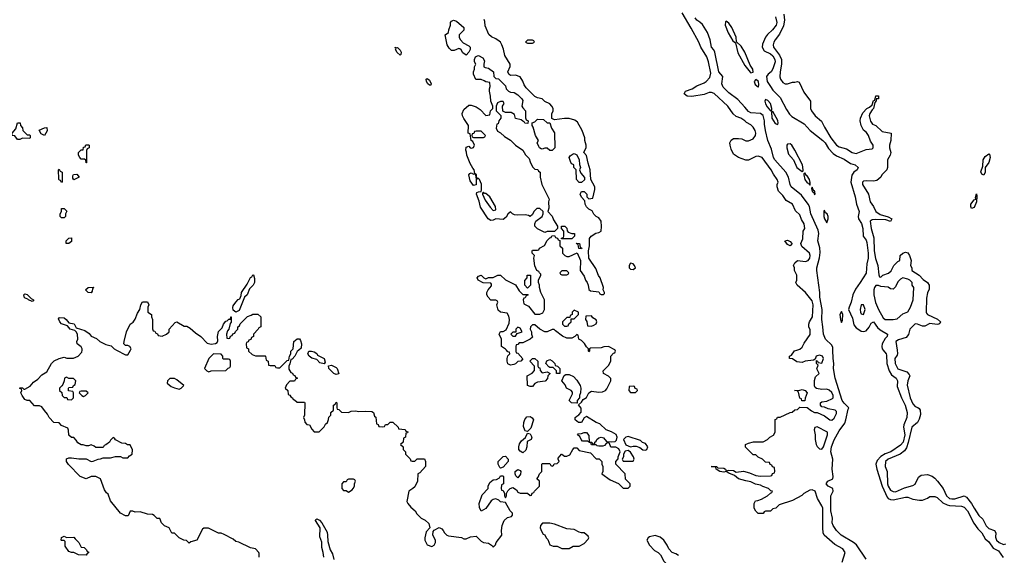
# Model space of a CAD drawing. Header units: inches. Extents: x 2668334 to 2765628, y 828034 to 955234.
# Tile 97 of 218: x 2694628 to 2702657, y 878326 to 882694. Entities that reach past the tile are written whole.
import ezdxf

# ---------------------------------------------------------------- set-up
doc = ezdxf.new("R2010")
doc.units = ezdxf.units.IN
doc.header["$MEASUREMENT"] = 0
for name, color, linetype in [('C6897', 7, 'Continuous'), ('C6898', 7, 'Continuous'), ('C7807', 7, 'Continuous'), ('C7808', 7, 'Continuous')]:
    doc.layers.add(name, color=color, linetype=linetype)

msp = doc.modelspace()

# ---------------------------------------------------------------- linework, layer by layer
at = {"layer": 'C6897', "color": 4}
for points, elevation in [([(2696582, 878310), (2696580.4, 878340.4), (2696578, 878350), (2696550, 878378), (2696510, 878388), (2696414.6, 878434.6), (2696390, 878438), (2696370, 878458), (2696296.4, 878496.4), (2696270, 878508), (2696250, 878508), (2696167.3, 878547.3), (2696130, 878548), (2696119.6, 878540.4), (2696074, 878450), (2696023.6, 878436.4), (2696010, 878426), (2695988, 878448), (2695966, 878450), (2695928.4, 878468.4), (2695890, 878506), (2695870, 878506), (2695846, 878550), (2695810, 878566), (2695786, 878590), (2695770, 878626), (2695750, 878626), (2695726, 878650), (2695710, 878658), (2695670, 878662), (2695610, 878682), (2695570, 878678), (2695550, 878686), (2695530, 878686), (2695512, 878648), (2695490, 878648.7), (2695450, 878668.7), (2695368.7, 878770), (2695350, 878826), (2695336.4, 878836.4), (2695320.4, 878860.4), (2695288, 878950), (2695250, 878968.7), (2695230, 878968.7), (2695210, 878968), (2695170, 878948.7), (2695122, 878970), (2695026, 879066), (2695009, 879090), (2695010, 879114), (2695030, 879122), (2695050, 879122), (2695110, 879112), (2695170, 879112), (2695210, 879092), (2695227.3, 879092.7), (2695268.4, 879111.6), (2695287.3, 879112.7), (2695310, 879122), (2695370, 879122), (2695410, 879132), (2695450, 879132), (2695470, 879122), (2695510, 879122), (2695523.1, 879136.9), (2695546, 879150), (2695547.3, 879187.3), (2695530, 879226), (2695508.4, 879228.4), (2695490, 879238), (2695460.4, 879240.4), (2695408.4, 879268.4), (2695402, 879282), (2695390, 879286), (2695370, 879266), (2695362, 879250), (2695330, 879226), (2695318, 879222), (2695310, 879206), (2695250, 879206), (2695236.4, 879216.4), (2695210, 879226), (2695190, 879218), (2695170, 879218), (2695147.3, 879227.3), (2695130, 879228), (2695103.1, 879243.1), (2695090, 879266), (2695070, 879286), (2695050, 879286), (2695030, 879306), (2695027.3, 879347.3), (2695022, 879362), (2694970, 879386), (2694950, 879406), (2694906, 879410), (2694868, 879450), (2694856.4, 879476.4), (2694830, 879506), (2694810, 879538), (2694790, 879546), (2694750, 879546), (2694710, 879588), (2694690, 879588.7), (2694670, 879598), (2694648, 879630), (2694638, 879650), (2694646, 879670), (2694642, 879682), (2694630, 879686), (2694628.9, 879691.1), (2694650, 879692), (2694662, 879682), (2694670, 879682), (2694714.6, 879705.4), (2694742, 879738), (2694777.2, 879762.8), (2694810, 879798), (2694850, 879822), (2694889.1, 879890.9), (2694909.1, 879910.9), (2694950, 879931), (2694990, 879942), (2695012.7, 879932.7), (2695067.3, 879932.7), (2695106, 879950), (2695136.4, 879983.6), (2695137.4, 880000)], 16), ([(2695417.2, 880000), (2695490, 879962), (2695510, 879962), (2695532.2, 880000)], 16), ([(2696494, 880000), (2696494, 879990), (2696523.6, 879963.6), (2696550, 879954), (2696630, 879954), (2696634, 879950), (2696638, 879918), (2696654, 879910), (2696658, 879878), (2696670, 879874), (2696710, 879874), (2696718, 879858), (2696730, 879854), (2696750, 879854), (2696810, 879914), (2696822, 879918), (2696828, 879950), (2696838, 879970), (2696838, 879990), (2696848, 880000)], 16), ([(2696904.9, 880000), (2696891.6, 879988.4), (2696871, 879949), (2696850, 879926), (2696838, 879922), (2696831.6, 879888.4), (2696822, 879870), (2696823.6, 879843.6), (2696838, 879818), (2696852.7, 879812.7), (2696858, 879798), (2696872.7, 879792.7), (2696878, 879778), (2696894, 879770), (2696878, 879762), (2696870, 879746), (2696830, 879746), (2696803.6, 879716.4), (2696794, 879690), (2696814, 879670), (2696818, 879638), (2696832, 879632), (2696838, 879618), (2696854, 879610), (2696858, 879598), (2696870, 879594), (2696890, 879574), (2696950, 879574), (2696954, 879570), (2696952, 879470), (2696942, 879450), (2696951.6, 879431.6), (2696952.7, 879412.7), (2696970, 879394), (2696991.1, 879391.1), (2697010, 879354), (2697030, 879334), (2697070, 879334), (2697110, 879374), (2697123.1, 879396.9), (2697138, 879410), (2697147.3, 879432.7), (2697148.4, 879451.6), (2697166, 879470), (2697166, 879490), (2697186, 879510), (2697186, 879550), (2697202, 879558), (2697210, 879574), (2697214, 879570), (2697214, 879530), (2697218, 879518), (2697230, 879514), (2697252.7, 879492.7), (2697310, 879492), (2697330, 879502), (2697370, 879504.7), (2697390, 879498), (2697450, 879502), (2697499.6, 879499.6), (2697514, 879490), (2697522, 879462), (2697531.6, 879451.6), (2697538, 879398), (2697552.7, 879392.7), (2697558, 879378), (2697590, 879374), (2697602, 879378), (2697610, 879394), (2697630, 879394), (2697648.9, 879411.1), (2697670, 879411.3), (2697714, 879370), (2697718, 879358), (2697771.6, 879351.6), (2697778, 879338), (2697792.7, 879332.7), (2697790, 879326), (2697778, 879322), (2697774, 879290), (2697758, 879282), (2697754, 879250), (2697734, 879230), (2697754, 879210), (2697754, 879190), (2697774, 879170), (2697774, 879150), (2697812.7, 879112.7), (2697818, 879098), (2697830, 879094), (2697850, 879094), (2697870, 879114), (2697930, 879112), (2697938, 879090), (2697938, 879050), (2697890, 878998), (2697874, 878990), (2697872, 878930), (2697850, 878886), (2697834, 878870), (2697802, 878850), (2697785.4, 878765.4), (2697792, 878750), (2697818, 878718), (2697852, 878690), (2697865.4, 878665.4), (2697902, 878630), (2697933.7, 878613.7), (2697965.4, 878585.4), (2697974, 878550), (2697943.5, 878516.5), (2697931.3, 878470), (2697931.3, 878450), (2697950, 878412), (2697990, 878398), (2698008, 878410), (2698018, 878430), (2698018, 878450), (2697998, 878490), (2698000.4, 878519.6), (2698007.3, 878532.7), (2698050, 878552), (2698070, 878542), (2698082, 878530), (2698091, 878511), (2698111.1, 878491.1), (2698125.4, 878485.4), (2698230, 878472), (2698250, 878462), (2698270, 878462), (2698303.1, 878476.9), (2698350, 878482), (2698390, 878442), (2698410, 878432), (2698450, 878424.7), (2698483.6, 878403.6), (2698490, 878394), (2698508.4, 878411.6), (2698514, 878430), (2698559.3, 878490), (2698557.2, 878530), (2698561.2, 878570), (2698579, 878610), (2698604.7, 878635.3), (2698638, 878642), (2698647.3, 878652.7), (2698648, 878670), (2698628, 878690), (2698590, 878758), (2698550, 878762), (2698535.3, 878775.3), (2698510, 878788), (2698490, 878782), (2698472, 878770), (2698430, 878708.7), (2698390, 878686), (2698376.4, 878716.4), (2698375.3, 878750), (2698400.2, 878819.8), (2698448, 878870), (2698448, 878890), (2698461.2, 878918.8), (2698490, 878942), (2698515.3, 878944.7), (2698542, 878958), (2698550, 878974), (2698570, 878974), (2698574, 878970), (2698574, 878910), (2698558, 878902), (2698554, 878870), (2698558, 878858), (2698570, 878854), (2698582, 878830), (2698582, 878810), (2698590, 878794), (2698598, 878810), (2698598, 878830), (2698608.7, 878851.3), (2698629, 878871), (2698650, 878878), (2698679.1, 878859.1), (2698690, 878842), (2698710, 878832), (2698770, 878834), (2698790, 878814), (2698802, 878818), (2698807.3, 878832.7), (2698822, 878838), (2698826, 878850), (2698866, 878890), (2698866, 878930), (2698846, 878950), (2698856.4, 878963.6), (2698866, 878990), (2698886, 879010), (2698886, 879070), (2698890, 879074), (2698950, 879074), (2698958, 879058), (2698970, 879054), (2698982, 879058), (2698987.3, 879072.7), (2699010, 879074), (2699026, 879090), (2699018, 879110), (2699020.4, 879119.6), (2699046, 879150), (2699050, 879152), (2699070, 879134), (2699090, 879134), (2699115.3, 879144.7), (2699138, 879190), (2699150, 879202), (2699170, 879202), (2699190, 879182), (2699282, 879162), (2699330, 879114), (2699352.7, 879112.7), (2699374, 879090), (2699374, 879070), (2699382, 879050), (2699382, 879010), (2699374, 878990), (2699442, 878942), (2699511.3, 878911.3), (2699550, 878874), (2699590, 878874), (2699606, 878890), (2699606, 878910), (2699568.4, 878948.4), (2699566, 878990), (2699488, 879070), (2699488, 879090), (2699507.3, 879112.7), (2699508, 879130), (2699526, 879170), (2699514.6, 879194.6), (2699490, 879208), (2699447.3, 879207.3), (2699438, 879238), (2699430, 879246), (2699410, 879238), (2699398, 879222), (2699383.6, 879216.4), (2699350, 879215.3), (2699338, 879218), (2699330, 879226), (2699290, 879228), (2699286, 879246), (2699274, 879246), (2699258, 879258), (2699218, 879258), (2699206, 879270), (2699194.6, 879294.6), (2699178, 879310), (2699183.1, 879316.9), (2699210, 879318.8), (2699230, 879327.3), (2699250, 879327.3), (2699270, 879302), (2699272, 879252), (2699294, 879250), (2699298, 879238), (2699310, 879234), (2699318, 879242), (2699318, 879250), (2699330, 879258), (2699334.5, 879270), (2699350, 879283.8), (2699370, 879290.4), (2699390, 879283), (2699414, 879254), (2699450, 879250.6), (2699484.7, 879255.3), (2699495.5, 879264.5), (2699501.2, 879290), (2699491.9, 879311.9), (2699454.5, 879334.5), (2699409.6, 879349.6), (2699358, 879398), (2699328, 879410), (2699250, 879458), (2699231.6, 879448.4), (2699210, 879409), (2699186, 879410), (2699158, 879430), (2699158, 879450), (2699170, 879462), (2699188.7, 879471.3), (2699207.3, 879492.7), (2699207.3, 879527.3), (2699186, 879554), (2699210, 879574), (2699222, 879598), (2699250, 879614), (2699268.9, 879651.1), (2699290, 879664.7), (2699350, 879658), (2699380.4, 879659.6), (2699406, 879670), (2699416.4, 879683.6), (2699448, 879750), (2699447.3, 879767.3), (2699428.4, 879788.4), (2699388.9, 879808.9), (2699386, 879830), (2699430, 879874), (2699448, 879910), (2699448.4, 879951.6), (2699470, 879974), (2699482, 879978), (2699486, 879990), (2699482.7, 880000)], 16), ([(2698674, 880000), (2698674, 879990), (2698678, 879978), (2698690, 879974), (2698732, 879928), (2698714, 879910), (2698690, 879908), (2698670, 879888), (2698656.9, 879883.1), (2698630, 879878), (2698610, 879888), (2698602, 879910), (2698602, 879930), (2698610, 879954), (2698626, 879970), (2698622, 879982), (2698610, 879986), (2698596.5, 880000)], 16), ([(2699274, 880000), (2699274, 879990), (2699270, 879986), (2699266, 879990), (2699266, 880000)], 16), ([(2697109.2, 878310), (2697104, 878350), (2697092.7, 878390), (2697092.7, 878432.7), (2697076.6, 878476.6), (2697077.2, 878550), (2697041.2, 878610), (2697042, 878618), (2697050, 878624.7), (2697072.3, 878612.3), (2697090.8, 878590), (2697134.7, 878514.7), (2697139.5, 878490), (2697139.8, 878439.8), (2697160.7, 878370), (2697178.4, 878338.4), (2697190, 878292)], 12), ([(2700000, 878324.7), (2699978, 878338), (2699949, 878349), (2699920.2, 878380.2), (2699908.7, 878410), (2699882, 878450), (2699850, 878475.3), (2699810, 878488.7), (2699763.6, 878476.4), (2699754, 878470), (2699742, 878450), (2699764.7, 878410), (2699805.4, 878365.4), (2699834, 878350), (2699854, 878330), (2699879.6, 878279.6), (2699932, 878230), (2699951.6, 878191.6), (2699954, 878170), (2700000, 878154.7)], 16)]:
    msp.add_lwpolyline(points, dxfattribs=dict(at, elevation=elevation))
at = {"layer": 'C6897', "color": 4, "elevation": 16}
for points in [[(2696210, 879968), (2696172, 879930), (2696134, 879850), (2696154, 879830), (2696170, 879822), (2696190, 879832), (2696310, 879834), (2696327.3, 879852.7), (2696342, 879858), (2696346, 879870), (2696346, 879910), (2696342, 879922), (2696330, 879926), (2696290, 879926), (2696286, 879930), (2696286, 879950), (2696270, 879966)], [(2697110, 879888), (2697074.6, 879894.6), (2697050, 879922), (2697010, 879935.3), (2696988, 879950), (2696978, 879970), (2696986, 879990), (2697008.9, 879991.1), (2697030, 879986), (2697050.7, 879970.7), (2697058, 879958), (2697110.6, 879930.6), (2697118, 879902)], [(2698890, 879814), (2698930, 879822), (2698954, 879810), (2698934, 879790), (2698931.6, 879768.4), (2698912.7, 879747.3), (2698850, 879738), (2698830, 879728), (2698810, 879702), (2698790, 879702), (2698768.7, 879710), (2698766, 879790), (2698808.4, 879811.6), (2698827.3, 879832.7), (2698826, 879870), (2698788, 879910), (2698810, 879932), (2698830, 879932), (2698854, 879910), (2698854, 879870), (2698858, 879858), (2698870, 879854), (2698872.7, 879832.7)], [(2697210, 879802), (2697188.9, 879808.9), (2697148, 879850), (2697147.3, 879872.7), (2697170, 879878), (2697210, 879858), (2697218, 879850), (2697230, 879806)], [(2699030, 879808), (2699006, 879810), (2699006, 879830), (2698978, 879858), (2698950, 879858), (2698943.1, 879863.1), (2698918, 879890), (2698927.3, 879912.7), (2698950, 879922), (2698970, 879911.3), (2698992, 879890), (2698994, 879874), (2699014, 879870), (2699034, 879850), (2699034, 879810)], [(2695010, 879778), (2694994, 879770), (2694991.6, 879748.4), (2694979.6, 879720.4), (2694972.7, 879707.3), (2694954, 879690), (2694954, 879670), (2694972.7, 879652.7), (2694974, 879630), (2694990, 879614), (2695012.7, 879612.7), (2695018, 879598), (2695050, 879594), (2695066, 879610), (2695066, 879650), (2695062, 879662), (2695027.3, 879667.3), (2695026, 879690), (2695030, 879694), (2695062, 879698), (2695068, 879712), (2695082, 879718), (2695086, 879750), (2695067.3, 879767.3), (2695030, 879768)], [(2695890, 879768), (2695852.7, 879767.3), (2695834, 879750), (2695832, 879730), (2695864.1, 879704.1), (2695890, 879691.3), (2695930, 879682), (2695946, 879690), (2695966, 879710), (2695910, 879758)], [(2699170, 879566), (2699128.9, 879568.9), (2699108.4, 879588.4), (2699136.4, 879643.6), (2699136.4, 879656.4), (2699126, 879670), (2699086, 879690), (2699076.4, 879716.4), (2699048, 879750), (2699067.3, 879792.7), (2699080.4, 879799.6), (2699110, 879802), (2699143.6, 879783.6), (2699170, 879754), (2699198, 879710), (2699204.7, 879690), (2699202, 879650), (2699194, 879630), (2699194, 879610), (2699174, 879590), (2699174, 879566)], [(2699630, 879706), (2699598, 879702), (2699594, 879670), (2699610, 879654), (2699650, 879654), (2699666, 879670), (2699662, 879682), (2699647.3, 879687.3), (2699642, 879702)], [(2695170, 879666), (2695130, 879666), (2695118, 879662), (2695114, 879650), (2695134, 879630), (2695150, 879622), (2695166, 879630), (2695186, 879650)], [(2698770, 879335.3), (2698750, 879342), (2698747, 879347), (2698737, 879377), (2698738, 879410), (2698746.3, 879433.7), (2698763.7, 879456.3), (2698790, 879458), (2698808.4, 879448.4), (2698819.3, 879430), (2698797.3, 879362.7)], [(2698730, 879162), (2698710, 879175.3), (2698699, 879190), (2698697.2, 879210), (2698704.5, 879235.5), (2698721.5, 879258.5), (2698753.6, 879286.4), (2698770, 879322), (2698790, 879316), (2698804.7, 879290), (2698798, 879270), (2698766.8, 879253.2), (2698764, 879210), (2698756.3, 879183.7)], [(2699590, 879294), (2699570, 879289.2), (2699550.8, 879270), (2699570, 879226), (2699610, 879211), (2699630, 879216), (2699655.3, 879215.3), (2699684.5, 879204.5), (2699710, 879186.8), (2699730, 879182.8), (2699742, 879190), (2699749, 879210), (2699730, 879237.2), (2699706.3, 879246.3), (2699690, 879262)], [(2698550, 879038), (2698543.1, 879043.1), (2698528.7, 879070), (2698528.7, 879090), (2698570, 879132), (2698590, 879134), (2698611.6, 879111.6), (2698611.3, 879090), (2698570, 879046)], [(2699590, 879182), (2699565.4, 879174.6), (2699551.3, 879150), (2699551.1, 879128.9), (2699542, 879110), (2699550, 879094), (2699630, 879094), (2699638, 879110), (2699634, 879130), (2699610, 879168)], [(2698690, 878958), (2698674.6, 878974.6), (2698669, 878990), (2698669, 879010), (2698690, 879026), (2698710, 879018), (2698714.8, 879010), (2698710.7, 878989.3)], [(2697350, 878946), (2697310, 878946), (2697298, 878942), (2697290, 878926), (2697270, 878926), (2697254, 878910), (2697254, 878870), (2697270, 878854), (2697290, 878854), (2697310, 878842), (2697340.4, 878859.6), (2697348, 878870), (2697358, 878890), (2697358, 878910), (2697366, 878930), (2697362, 878942)], [(2698950, 878588), (2698892.7, 878587.3), (2698874, 878570), (2698872, 878550), (2698883.6, 878523.6), (2698898, 878498), (2698910, 878494), (2698922, 878470), (2698935.3, 878455.3), (2698951.6, 878411.6), (2698979.6, 878399.6), (2699010, 878402), (2699050, 878382), (2699110, 878382), (2699142, 878402), (2699190, 878402), (2699230, 878422), (2699263.1, 878456.9), (2699268.7, 878470), (2699263.1, 878483.1), (2699230, 878508.7), (2699208.9, 878508.9), (2699190, 878515.3), (2699150, 878538), (2699090, 878541.2), (2698990, 878579)], [(2695010, 878472), (2695070, 878474), (2695079.6, 878459.6), (2695111.1, 878431.1), (2695130, 878394), (2695154, 878390), (2695174, 878370), (2695178, 878358), (2695190, 878354), (2695190, 878346), (2695178, 878342), (2695170, 878328), (2695108.9, 878328.9), (2695070, 878348), (2695050, 878348), (2695030, 878358), (2695000.4, 878400.4), (2694998, 878438), (2694990, 878446), (2694970, 878446), (2694966, 878450), (2694970, 878472), (2694990, 878482)]]:
    msp.add_lwpolyline(points, close=True, dxfattribs=at)
at = {"layer": 'C6898', "color": 4, "elevation": 16}
for points in [[(2698270, 882406), (2698243.1, 882423.1), (2698228.4, 882448.4), (2698216.4, 882456.4), (2698210, 882458), (2698170, 882442), (2698150, 882444), (2698130, 882462), (2698115.3, 882490), (2698098, 882570), (2698126, 882590), (2698128, 882610), (2698142, 882650), (2698142, 882670), (2698150, 882682), (2698166, 882690), (2698190, 882682), (2698251, 882631), (2698251, 882609), (2698212, 882570), (2698212, 882550), (2698222, 882530), (2698245.4, 882505.4), (2698290, 882482), (2698302, 882470), (2698302, 882450), (2698291.6, 882428.4)], [(2698810, 882526), (2698770, 882526), (2698754, 882510), (2698770, 882502), (2698810, 882502), (2698826, 882510), (2698822, 882522)], [(2697703.6, 882463.6), (2697710, 882466), (2697727.1, 882447.1), (2697730, 882446), (2697739.1, 882430), (2697736, 882410), (2697730, 882405.2), (2697705.6, 882425.6), (2697694, 882450), (2697696.4, 882456.4), (2697690, 882471.3)], [(2698772.7, 881847.3), (2698746, 881850), (2698742, 881862), (2698730, 881866), (2698718, 881878), (2698670, 881888), (2698662, 881922), (2698636.4, 881936.4), (2698590, 881938), (2698567.3, 881947.3), (2698566, 881990), (2698578, 882010), (2698570, 882026), (2698550, 882026), (2698524.7, 882015.3), (2698514, 881990), (2698514, 881950), (2698552, 881912), (2698552, 881890), (2698534, 881870), (2698530, 881846), (2698518, 881842), (2698514, 881810), (2698525.4, 881785.4), (2698550, 881772), (2698581, 881741), (2698630, 881712), (2698670, 881671.3), (2698731, 881631), (2698751.6, 881591.6), (2698782, 881562), (2698790, 881534), (2698810, 881494), (2698830, 881474), (2698852, 881472), (2698858, 881458), (2698871.6, 881451.6), (2698872, 881410), (2698884.7, 881350), (2698944.7, 881230), (2698941, 881210), (2698943.6, 881156.4), (2698934, 881130), (2698970, 881092), (2698982, 881062), (2699014, 881010), (2699014, 880990), (2698990, 880966), (2698930, 880966), (2698910, 880958), (2698850, 880988), (2698829, 881009), (2698828, 881030), (2698838, 881050), (2698888, 881090), (2698898, 881110), (2698898, 881130), (2698870, 881155.3), (2698846, 881154), (2698822, 881130), (2698810, 881106), (2698790, 881088), (2698776.4, 881096.4), (2698750, 881102), (2698690, 881099), (2698663.1, 881103.1), (2698646, 881110), (2698630, 881126), (2698610, 881108), (2698596.3, 881083.7), (2698570, 881064), (2698510.6, 881069.4), (2698490, 881058), (2698470, 881056), (2698449.6, 881069.6), (2698386.3, 881166.3), (2698374.8, 881214.8), (2698354, 881270), (2698356.4, 881283.6), (2698368.4, 881291.6), (2698390, 881294), (2698394.6, 881305.4), (2698393.9, 881353.9), (2698378, 881390), (2698370, 881399.3), (2698360.2, 881400.2), (2698354, 881410), (2698352, 881430), (2698340.2, 881440.2), (2698334.7, 881470), (2698322.6, 881482.6), (2698301, 881521), (2698273.5, 881590), (2698273, 881613), (2698266.6, 881630), (2698270, 881654), (2698290, 881662), (2698302, 881650), (2698313.6, 881646.4), (2698328.4, 881651.6), (2698338, 881670), (2698322, 881702), (2698308.4, 881708.4), (2698302, 881762), (2698286, 881770), (2698288, 881830), (2698250, 881888), (2698239, 881910), (2698235.3, 881930), (2698250, 881962), (2698290, 881998), (2698310, 881998), (2698350, 881984.7), (2698382, 881962), (2698430, 881914), (2698462, 881918), (2698468, 881950), (2698486, 881970), (2698486, 881990), (2698468.9, 882028.9), (2698468, 882070), (2698458, 882110), (2698458, 882130), (2698466, 882150), (2698462, 882182), (2698430, 882186), (2698416.4, 882196.4), (2698390, 882206), (2698347.3, 882207.3), (2698328, 882250), (2698328, 882270), (2698338, 882290), (2698338, 882310), (2698348, 882330), (2698338, 882350), (2698338, 882370), (2698346, 882390), (2698360.4, 882399.6), (2698370, 882402), (2698403.6, 882383.6), (2698418, 882358), (2698412, 882330), (2698414, 882310), (2698423.6, 882303.6), (2698450, 882298), (2698492, 882270), (2698494, 882230), (2698510, 882214), (2698532, 882212), (2698590, 882154), (2698594, 882130), (2698614, 882110), (2698630, 882102), (2698659.6, 882099.6), (2698690, 882082), (2698722, 882050), (2698730, 882034), (2698722, 881990), (2698730, 881974), (2698754, 881950), (2698752.7, 881892.7), (2698758, 881878), (2698774, 881870)], [(2697970, 882159), (2697955.3, 882170), (2697945.2, 882190), (2697944, 882210), (2697950, 882214.8), (2697970, 882202), (2697984.7, 882170), (2697979.8, 882160.2)], [(2694690, 881754), (2694710, 881754), (2694714, 881750), (2694714, 881730), (2694710, 881726), (2694650, 881728), (2694630, 881718), (2694610, 881718), (2694590, 881746), (2694566, 881750), (2694566, 881770), (2694596.4, 881803.6), (2694610, 881854), (2694632.7, 881852.7), (2694634, 881830), (2694651.6, 881811.6), (2694654, 881790)], [(2698930, 881854), (2698950, 881854), (2698964.7, 881810), (2698990, 881772), (2698992, 881648), (2698970, 881626), (2698950, 881626), (2698930, 881646), (2698910, 881646), (2698890, 881638), (2698880.4, 881640.4), (2698868, 881648), (2698860.4, 881660.4), (2698848, 881690), (2698858, 881710), (2698835.3, 881750), (2698816.4, 881816.4), (2698806, 881830), (2698807.3, 881852.7), (2698830, 881862), (2698850, 881882), (2698899.6, 881879.6)], [(2694830, 881748.7), (2694803.1, 881763.1), (2694788, 881792), (2694830, 881812), (2694850, 881814), (2694851.6, 881788.4)], [(2698390, 881786), (2698350, 881786), (2698338, 881782), (2698332.7, 881767.3), (2698318, 881762), (2698314, 881750), (2698318, 881738), (2698330, 881734), (2698410, 881734), (2698422, 881738), (2698426, 881750)], [(2695170, 881526), (2695167.3, 881547.3), (2695158, 881558), (2695130, 881558), (2695118, 881570), (2695108.4, 881588.4), (2695108, 881610), (2695128.4, 881631.6), (2695146, 881634), (2695150, 881654), (2695162, 881658), (2695167.3, 881672.7), (2695190, 881674), (2695194, 881670), (2695194, 881650), (2695178, 881642), (2695172.7, 881627.3), (2695174, 881526)], [(2699190, 881366), (2699168, 881390), (2699166, 881470), (2699148, 881490), (2699146, 881510), (2699130, 881518), (2699122, 881530), (2699108, 881570), (2699116.4, 881583.6), (2699140.4, 881599.6), (2699150, 881602), (2699171.3, 881591.3), (2699191.1, 881551.1), (2699192.7, 881512.7), (2699202, 881490), (2699194, 881470), (2699203.6, 881443.6), (2699232.7, 881407.3), (2699232.7, 881387.3), (2699210, 881366)], [(2694970, 881366), (2694962, 881382), (2694950, 881386), (2694947.3, 881392.7), (2694946, 881470), (2694950, 881474), (2694958, 881458), (2694974, 881450), (2694974, 881370)], [(2695070, 881388.7), (2695060.4, 881400.4), (2695060.4, 881419.6), (2695068.4, 881431.6), (2695094, 881434), (2695114, 881410)], [(2698330, 881434.8), (2698339.6, 881439.6), (2698346.4, 881426.4), (2698350, 881394), (2698358, 881398), (2698351, 881389), (2698350, 881348), (2698330, 881342.7), (2698301.3, 881381.3), (2698289.6, 881430), (2698300.1, 881439.9), (2698310, 881444)], [(2698410, 881288), (2698401, 881279), (2698401, 881270), (2698422.9, 881222.9), (2698464.4, 881164.4), (2698490, 881138.8), (2698510, 881144.7), (2698509.3, 881170), (2698461.3, 881250), (2698430, 881275.6), (2698417.2, 881277.2)], [(2694970, 881078), (2694958, 881090), (2694958, 881110), (2694968, 881130), (2694970, 881154), (2694990, 881154), (2695011.6, 881131.6), (2695002, 881110), (2695002, 881090), (2694990, 881078)], [(2699046, 880906), (2699047.3, 880912.7), (2699062, 880918), (2699066, 880930), (2699066, 880970), (2699046, 880990), (2699046, 881010), (2699074, 881010), (2699090, 880994), (2699092.7, 880972.7), (2699102, 880962), (2699131.6, 880951.6), (2699152, 880950), (2699152, 880928), (2699130, 880906)], [(2695008, 880868), (2695008, 880890), (2695030, 880912), (2695050, 880914), (2695050, 880886), (2695030, 880868)], [(2699210, 880826), (2699187.3, 880827.3), (2699182, 880862), (2699170, 880866), (2699167.3, 880872.7), (2699194, 880870), (2699198, 880838), (2699212, 880832)], [(2699090, 880646), (2699050, 880646), (2699034, 880630), (2699038, 880618), (2699050, 880614), (2699090, 880614), (2699102, 880618), (2699106, 880630)], [(2699610, 880708), (2699598, 880690), (2699598, 880670), (2699610, 880661), (2699630, 880656), (2699648.7, 880670), (2699642, 880690), (2699630, 880702)], [(2696390, 880308), (2696370, 880326), (2696366, 880346), (2696370, 880362), (2696390, 880390.8), (2696410, 880411), (2696423.1, 880416.9), (2696434.6, 880445.4), (2696437.2, 880470), (2696482.7, 880537.3), (2696510, 880591.3), (2696522, 880598), (2696530, 880614), (2696534, 880614), (2696543.6, 880583.6), (2696542, 880550), (2696531.1, 880528.9), (2696502, 880498), (2696482, 880450), (2696462, 880430), (2696418, 880322)], [(2698770, 880506), (2698746, 880530), (2698747.3, 880567.3), (2698766, 880590), (2698766, 880610), (2698790, 880612), (2698794, 880610), (2698794, 880530)], [(2695210, 880466), (2695186, 880470), (2695166, 880490), (2695186, 880510), (2695230, 880514), (2695232, 880510), (2695222, 880498), (2695219.6, 880480.4)], [(2694730, 880395.3), (2694699, 880410), (2694696, 880416), (2694666.6, 880426.6), (2694662.7, 880450), (2694665.6, 880454.4), (2694670, 880457.3), (2694690, 880453.4), (2694721.1, 880421.1), (2694741, 880410), (2694739.8, 880400.2)], [(2699150, 880326), (2699134, 880310), (2699134, 880290), (2699118, 880282), (2699114, 880266), (2699090, 880266), (2699054, 880230), (2699054, 880210), (2699070, 880194), (2699090, 880194), (2699102, 880198), (2699107.3, 880212.7), (2699126, 880230), (2699126, 880254), (2699150, 880254), (2699186, 880290), (2699186, 880310)], [(2699290, 880278), (2699244.7, 880275.3), (2699242, 880250), (2699251.6, 880231.6), (2699258, 880198), (2699290, 880194), (2699310, 880202), (2699330, 880214), (2699335.3, 880230), (2699330, 880246), (2699303.1, 880263.1)], [(2698690, 880186), (2698674, 880170), (2698674, 880146), (2698650, 880146), (2698634, 880130), (2698650, 880114), (2698670, 880114), (2698686, 880134), (2698726, 880150), (2698710, 880178)]]:
    msp.add_lwpolyline(points, close=True, dxfattribs=at)
for points in [[(2698596.5, 880000), (2698588.4, 880008.4), (2698558, 880030), (2698558, 880090), (2698538, 880130), (2698548, 880152), (2698570, 880152), (2698595.3, 880164.7), (2698620.4, 880219.6), (2698622, 880250), (2698616.4, 880276.4), (2698602, 880302), (2698550, 880308), (2698530, 880326), (2698518, 880370), (2698526, 880390), (2698522, 880402), (2698510, 880406), (2698470, 880406), (2698448, 880430), (2698438, 880450), (2698438, 880470), (2698448, 880490), (2698476.4, 880523.6), (2698476.4, 880536.4), (2698470, 880546), (2698408.4, 880548.4), (2698366, 880570), (2698358, 880590), (2698370, 880602), (2698390, 880611.3), (2698414, 880590), (2698430, 880582), (2698450, 880592), (2698490, 880591.3), (2698526, 880610), (2698550, 880611.3), (2698590, 880572), (2698671.1, 880531.1), (2698702, 880482), (2698730, 880454), (2698770, 880454), (2698774, 880450), (2698758, 880442), (2698750, 880426), (2698738, 880422), (2698734, 880410), (2698738, 880378), (2698776.9, 880356.9), (2698830, 880294), (2698870, 880292), (2698895.3, 880304.7), (2698908.4, 880331.6), (2698908.4, 880408.4), (2698878, 880470), (2698868, 880510), (2698868, 880530), (2698858, 880550), (2698858, 880570), (2698878, 880610), (2698878, 880618), (2698866, 880630), (2698862, 880642), (2698846, 880650), (2698830, 880686), (2698822, 880750), (2698826, 880770), (2698808, 880790), (2698806, 880810), (2698810, 880814), (2698850, 880814), (2698862, 880818), (2698866, 880830), (2698908.4, 880851.6), (2698930, 880894), (2698950, 880914), (2698962, 880918), (2698967.3, 880932.7), (2698990, 880934), (2698998, 880918), (2699012.7, 880912.7), (2699018, 880898), (2699034, 880894), (2699034, 880850), (2699054, 880830), (2699054, 880790), (2699074, 880770), (2699090, 880762), (2699110, 880762), (2699172.7, 880792.7), (2699202, 880730), (2699198, 880650), (2699230, 880602), (2699241, 880570), (2699256, 880550), (2699264.7, 880530), (2699270, 880494), (2699283.6, 880483.6), (2699350, 880474), (2699358, 880458), (2699370, 880454), (2699390, 880454), (2699398, 880462), (2699398, 880470), (2699386, 880490), (2699388, 880510), (2699362, 880590), (2699349.3, 880609.3), (2699326.3, 880666.3), (2699268, 880750), (2699266, 880810), (2699274, 880850), (2699275.3, 880910), (2699288, 880930), (2699327.2, 880952.8), (2699350, 880958.8), (2699368.7, 880970), (2699372.9, 881007.1), (2699368.7, 881050), (2699350, 881078), (2699328, 881090), (2699310, 881108), (2699295.3, 881135.3), (2699268, 881150), (2699250, 881168), (2699238, 881190), (2699236.4, 881216.4), (2699210, 881246), (2699198, 881270), (2699210, 881294), (2699230, 881292), (2699254, 881270), (2699254, 881250), (2699270, 881234), (2699302, 881238), (2699317.2, 881310), (2699317.2, 881330), (2699286, 881390), (2699281.2, 881470), (2699263.1, 881523.1), (2699250, 881586), (2699228, 881610), (2699248.4, 881651.6), (2699248.7, 881670), (2699235.3, 881710), (2699235.3, 881730), (2699214, 881790), (2699178, 881858), (2699154.9, 881874.9), (2699110, 881889.5), (2699070.7, 881889.3), (2698990, 881878), (2698967.3, 881887.3), (2698967.3, 881927.3), (2698978, 881950), (2698978, 881970), (2698968, 881990), (2698950, 882008), (2698910, 882028), (2698890, 882048), (2698850, 882058), (2698830, 882068), (2698757.2, 882137.2), (2698742, 882162), (2698732.1, 882192.1), (2698710, 882228), (2698670, 882242), (2698630, 882238), (2698618, 882250), (2698608, 882270), (2698627.3, 882312.7), (2698628, 882330), (2698583.2, 882403.2), (2698573.2, 882453.2), (2698559, 882490), (2698548.7, 882510), (2698538.6, 882518.6), (2698510, 882539), (2698474.6, 882554.6), (2698454.6, 882574.6), (2698423.1, 882643.1), (2698420.4, 882680.4), (2698414.6, 882694.6)], [(2695532.2, 880000), (2695538, 880010), (2695526, 880030), (2695510, 880038), (2695490, 880038), (2695478, 880050), (2695479, 880070), (2695499, 880150), (2695528, 880210), (2695553.2, 880226.8), (2695569.2, 880250.8), (2695590, 880302), (2695608.7, 880330), (2695615.3, 880370), (2695630, 880392), (2695670, 880392), (2695682, 880370), (2695674, 880350), (2695674, 880310), (2695702, 880290), (2695702, 880270), (2695711.6, 880248.4), (2695712.7, 880172.7), (2695718, 880158), (2695730, 880154), (2695738, 880138), (2695752, 880132), (2695758, 880118), (2695790, 880114), (2695826, 880130), (2695846, 880150), (2695846, 880170), (2695896.4, 880223.6), (2695910, 880231.3), (2695970, 880194.8), (2695990, 880194.8), (2696019.8, 880179.8), (2696061.4, 880141.4), (2696104.7, 880110), (2696155.9, 880055.9), (2696190, 880046.8), (2696225.6, 880054.4), (2696238, 880062), (2696244, 880076), (2696242.7, 880110), (2696249.6, 880150.4), (2696278.6, 880181.4), (2696289.3, 880210), (2696310, 880236), (2696320.4, 880239.6), (2696332.7, 880252.7), (2696347.3, 880252.7), (2696350, 880272), (2696354, 880270), (2696351.6, 880228.4), (2696343.6, 880216.4), (2696334, 880170), (2696323.6, 880156.4), (2696314, 880130), (2696318, 880098), (2696330, 880094), (2696342, 880098), (2696347.3, 880112.7), (2696362, 880118), (2696367.3, 880132.7), (2696382, 880138), (2696387.3, 880152.7), (2696406, 880170), (2696406, 880190), (2696422, 880198), (2696427.3, 880212.7), (2696487.3, 880272.7), (2696516.4, 880283.6), (2696530, 880294), (2696570, 880294), (2696594, 880270), (2696594, 880190), (2696578, 880182), (2696574, 880170), (2696534, 880130), (2696534, 880110), (2696518, 880102), (2696512.7, 880087.3), (2696498, 880082), (2696492.7, 880067.3), (2696478, 880062), (2696474, 880050), (2696478, 880018), (2696494, 880010), (2696494, 880000)], [(2695137.4, 880000), (2695138, 880010), (2695130, 880026), (2695098, 880050), (2695095.3, 880070), (2695101.2, 880090), (2695099.6, 880130), (2695090, 880149.2), (2695078.9, 880158.9), (2695039, 880170), (2695018.3, 880198.3), (2694970, 880215.1), (2694957, 880230), (2694944.7, 880255.3), (2694954, 880266), (2694990, 880261.6), (2695007.3, 880250), (2695030, 880222.8), (2695073, 880213), (2695090, 880182), (2695159.9, 880159.9), (2695194.4, 880134.4), (2695210, 880114), (2695254.2, 880094.2), (2695282.8, 880070), (2695330, 880044.4), (2695375.3, 880035.3), (2695398, 880010), (2695417.2, 880000)], [(2699266, 880000), (2699266, 880010), (2699250, 880026), (2699234.6, 880054.6), (2699210, 880078), (2699188, 880090), (2699182, 880122), (2699170, 880126), (2699154, 880110), (2699130, 880098), (2699090, 880098), (2699054.6, 880114.6), (2698996.4, 880156.4), (2698987.3, 880167.3), (2698970, 880168), (2698930, 880148.7), (2698910, 880148.7), (2698869.1, 880169.1), (2698830, 880206), (2698810, 880206), (2698794, 880190), (2698792, 880170), (2698802, 880150), (2698802, 880130), (2698810, 880106), (2698791.6, 880088.4), (2698730, 880058), (2698702, 880058), (2698690, 880046), (2698678, 880042), (2698674, 880030), (2698674, 880000)], [(2696848, 880000), (2696858, 880010), (2696864, 880070), (2696890, 880092), (2696910, 880092), (2696918.8, 880078.8), (2696926, 880050), (2696923.6, 880016.4), (2696904.9, 880000)], [(2699482.7, 880000), (2699482, 880002), (2699430, 880028), (2699392.7, 880027.3), (2699370, 880018), (2699283.6, 880016.4), (2699274, 880010), (2699274, 880000)]]:
    msp.add_lwpolyline(points, dxfattribs=at)
at = {"layer": 'C7807', "color": 4}
for points, elevation in [([(2701335.3, 878270), (2701358, 878350), (2701340.2, 878380.2), (2701275.1, 878415.1), (2701189, 878490), (2701181.2, 878510), (2701177.2, 878550), (2701176.2, 878710), (2701169.4, 878730), (2701134.5, 878790), (2701114, 878850), (2701090, 878861.6), (2701070, 878857.4), (2701022.8, 878830), (2701006.2, 878813.8), (2700930, 878774), (2700822, 878738), (2700794, 878710), (2700770, 878706), (2700750, 878686), (2700710, 878686), (2700698, 878682), (2700690, 878666), (2700650, 878666), (2700630, 878686), (2700618, 878710), (2700618, 878750), (2700628.7, 878771.3), (2700647.3, 878772.7), (2700676.4, 878783.6), (2700726, 878810), (2700750, 878834), (2700762, 878838), (2700766, 878850), (2700752.9, 878852.9), (2700735.3, 878870), (2700687.2, 878887.2), (2700670, 878899.3), (2700627.5, 878907.5), (2700590, 878926.6), (2700550, 878932.7), (2700489.6, 878949.6), (2700458, 878978), (2700410, 878995.3), (2700390, 879008.7), (2700370, 879004), (2700338, 879010), (2700308, 879030), (2700306, 879046), (2700268, 879050), (2700310, 879050.7), (2700321, 879041), (2700370, 879037.3), (2700384.7, 879030), (2700390, 879014), (2700410, 879021), (2700450, 879018.8), (2700470, 879004.7), (2700530, 879011.3), (2700578.8, 878998.8), (2700630, 878978), (2700670, 878972), (2700750, 878974), (2700762, 878978), (2700767.3, 878992.7), (2700782, 878998), (2700786, 879010), (2700782, 879042), (2700767.3, 879047.3), (2700762, 879062), (2700747.3, 879067.3), (2700742, 879082), (2700710, 879086), (2700686, 879110), (2700650, 879126), (2700630, 879146), (2700610, 879146), (2700547.3, 879207.3), (2700546, 879230), (2700570, 879242), (2700611.6, 879251.6), (2700690, 879252), (2700726, 879270), (2700746, 879290), (2700774.6, 879305.4), (2700788, 879330), (2700787.3, 879432.7), (2700802, 879438), (2700808.4, 879451.6), (2700830, 879452), (2700910, 879492), (2700927.3, 879492.7), (2700950, 879512), (2700970, 879514), (2700990, 879534), (2701050, 879532), (2701083.5, 879503.5), (2701110, 879491.3), (2701131.6, 879491.6), (2701190, 879464.7), (2701234, 879430), (2701250, 879428.4), (2701270, 879444), (2701290, 879482), (2701290, 879498), (2701278, 879510), (2701220.2, 879520.2), (2701190, 879535.3), (2701170, 879538), (2701158, 879550), (2701158, 879570), (2701170, 879578), (2701210, 879584), (2701256.1, 879603.9), (2701260.9, 879610), (2701261.6, 879630), (2701250, 879655.1), (2701230, 879674), (2701210, 879680.7), (2701170, 879679.3), (2701125.6, 879685.6), (2701114, 879694), (2701109.1, 879709.1), (2701109, 879751), (2701118, 879782), (2701146, 879810), (2701128, 879848), (2701138, 879878), (2701126, 879890), (2701126, 879914), (2701134, 879910), (2701138, 879898), (2701170, 879894), (2701182, 879930), (2701175.3, 879950), (2701150, 879957.2), (2701130, 879954), (2701122, 879950), (2701114, 879926), (2701102, 879918), (2701034, 879910), (2701010, 879899), (2700965.2, 879905.2), (2700930, 879928), (2700906, 879930), (2700906, 879950), (2700920.4, 879959.6), (2700945.6, 879994.4), (2700965.7, 880000)], 12), ([(2701530, 878296), (2701450.9, 878410.9), (2701427, 878430), (2701327, 878490), (2701289.5, 878530), (2701262, 878570), (2701254.5, 878590), (2701256.2, 878630), (2701242.4, 878690), (2701241.2, 878810), (2701261.2, 878850), (2701259.3, 878870), (2701222, 878890), (2701204, 878910), (2701219, 878930), (2701259.3, 878950), (2701260.7, 878970), (2701252, 879030), (2701257.6, 879110), (2701243.6, 879170), (2701248, 879210), (2701270, 879266.8), (2701310, 879342), (2701356.2, 879403.8), (2701365.4, 879430), (2701382.5, 879517.5), (2701389, 879530), (2701350, 879566.6), (2701335.1, 879590), (2701278.7, 879770), (2701264.5, 879850), (2701267.3, 879890), (2701261.6, 879930), (2701260, 880000)], 8), ([(2701669.7, 880000), (2701692.7, 879970), (2701697.4, 879957.4), (2701699.5, 879890), (2701717.1, 879830), (2701738, 879798), (2701774.8, 879770), (2701786, 879750), (2701783.6, 879703.6), (2701818.8, 879610), (2701848.2, 879550), (2701863.8, 879490), (2701862, 879450), (2701837, 879390), (2701834.9, 879370), (2701846, 879310), (2701830.9, 879249.1), (2701810, 879225.1), (2701732.4, 879170), (2701686.7, 879153.3), (2701649, 879131), (2701619.9, 879100.1), (2701610.4, 879070), (2701617.1, 879030), (2701661.5, 878890), (2701701.2, 878801.2), (2701710.2, 878790.2), (2701730, 878780.3), (2701750, 878778.9), (2701850, 878801.1), (2701870, 878801.3), (2701910, 878785.5), (2701964.7, 878775.3), (2701990, 878776), (2702030, 878791), (2702050, 878806), (2702090, 878806.8), (2702110, 878797.3), (2702155.6, 878755.6), (2702190, 878738.4), (2702210, 878733.4), (2702308.3, 878728.3), (2702330, 878718), (2702356.4, 878690), (2702407.7, 878587.7), (2702441.5, 878541.5), (2702474.4, 878510), (2702501.1, 878461.1), (2702530, 878434.9), (2702565.9, 878385.8), (2702610, 878362), (2702648.4, 878308.4)], 8), ([(2701782.9, 880000), (2701787.1, 879972.9), (2701782.8, 879957.2), (2701765.5, 879930), (2701766.4, 879890), (2701790, 879847.7), (2701862, 879822), (2701882, 879802), (2701886, 879790), (2701870, 879748), (2701866.2, 879713.8), (2701888.9, 879610), (2701910, 879560.7), (2701930, 879540.5), (2701952.5, 879532.5), (2701963, 879523), (2701970.7, 879510), (2701973.7, 879473.7), (2701963.8, 879436.2), (2701950, 879408), (2701902, 879370), (2701873.2, 879246.8), (2701858.3, 879201.7), (2701842.5, 879177.5), (2701808.5, 879151.5), (2701710, 879111.1), (2701688.7, 879090), (2701686.7, 879050), (2701701.6, 879010), (2701705.7, 878910), (2701710.6, 878890), (2701730, 878858.8), (2701750, 878845.5), (2701770, 878844.9), (2701843.3, 878876.7), (2701910, 878894.8), (2701930, 878906), (2701956.5, 878963.5), (2701980.2, 878979.8), (2702030, 878984.9), (2702070, 878970.6), (2702090, 878956.3), (2702111.8, 878931.8), (2702159.3, 878870), (2702186.4, 878810), (2702210, 878790.6), (2702230, 878785.7), (2702252.7, 878787.3), (2702330, 878811.3), (2702350, 878801), (2702390.5, 878750), (2702410, 878711), (2702450, 878651), (2702480.5, 878620.5), (2702510, 878567.3), (2702530, 878545.5), (2702576, 878530), (2702586.8, 878510), (2702584.9, 878475.1), (2702594, 878450), (2702614.8, 878430), (2702650, 878413.4), (2702670, 878418.8)], 12)]:
    msp.add_lwpolyline(points, dxfattribs=dict(at, elevation=elevation))
at = {"layer": 'C7807', "color": 4, "elevation": 12}
for points in [[(2701030, 879586), (2701007.3, 879587.3), (2701002, 879602), (2700988.4, 879608.4), (2700978, 879658), (2700967.3, 879667.3), (2700946, 879670), (2700990, 879672), (2701010, 879678), (2701032, 879670), (2701050, 879652), (2701032.7, 879607.3)], [(2701130, 879372.7), (2701110.9, 879369.1), (2701105.5, 879350), (2701114, 879310), (2701113.4, 879270), (2701122.4, 879230), (2701130, 879214.8), (2701150, 879194), (2701170, 879190.8), (2701182, 879210), (2701216.2, 879310), (2701214.5, 879330)]]:
    msp.add_lwpolyline(points, close=True, dxfattribs=at)
at = {"layer": 'C7808', "color": 4}
for points, elevation in [([(2700965.7, 880000), (2700990, 880006.8), (2701010, 880024.7), (2701024.5, 880055.5), (2701072.9, 880127.1), (2701074.6, 880165.4), (2701064, 880190), (2701064, 880210), (2701069, 880230), (2701092.7, 880270), (2701098.4, 880370), (2701090, 880402), (2701035.3, 880470), (2700968, 880530), (2700958, 880550), (2700966, 880570), (2700966, 880610), (2700946, 880650), (2700946, 880670), (2700938, 880690), (2700948.9, 880711.1), (2700969.3, 880730.7), (2701037.2, 880722.8), (2701057.2, 880730), (2701071.6, 880750), (2701074, 880770), (2701069.2, 880790), (2701005.4, 880845.4), (2700997.2, 880870), (2701014.2, 880905.8), (2701017.2, 880970), (2701029.2, 880990.8), (2701024.5, 881030), (2701003.5, 881063.5), (2700990, 881102), (2700955.1, 881135.1), (2700929, 881190), (2700878.9, 881218.9), (2700850, 881261.2), (2700817, 881297), (2700804, 881330), (2700804, 881350), (2700812, 881370), (2700805.2, 881390), (2700774, 881434), (2700755.1, 881470), (2700681.2, 881570), (2700650, 881580.9), (2700630, 881579.3), (2700570, 881548.7), (2700550, 881548), (2700489.3, 881569.3), (2700450, 881598), (2700430, 881638), (2700421.2, 881670), (2700419, 881690), (2700429.1, 881710.9), (2700450, 881724.7), (2700490, 881726), (2700518, 881722), (2700550, 881706), (2700570, 881706), (2700610, 881722.8), (2700629.3, 881750), (2700631.5, 881768.5), (2700626.6, 881790), (2700610, 881817.2), (2700590, 881837.2), (2700556, 881856), (2700542, 881870), (2700508, 881890), (2700470, 881905.2), (2700445.1, 881925.1), (2700402.7, 881990), (2700290, 882092.3), (2700270, 882100.7), (2700250, 882099.6), (2700210, 882085.1), (2700110, 882067.6), (2700071.7, 882071.7), (2700046, 882090), (2700057.2, 882110), (2700111.1, 882128.9), (2700150, 882153.4), (2700210, 882179.1), (2700225.2, 882190), (2700256.6, 882223.4), (2700262.7, 882257.3), (2700245.4, 882350), (2700231.1, 882390), (2700181.6, 882470), (2700165.1, 882510), (2700104.2, 882624.2), (2700029.6, 882750)], 12), ([(2700858, 882738), (2700865.7, 882690), (2700855.8, 882644.2), (2700825.2, 882574.8), (2700788.2, 882530), (2700777.1, 882510), (2700773, 882490), (2700776.3, 882470), (2700824.9, 882404.9), (2700839.5, 882370), (2700841.3, 882330), (2700828.5, 882270), (2700827.7, 882227.7), (2700831.3, 882210), (2700850, 882182), (2700870, 882172), (2700890, 882171.3), (2700930, 882184.7), (2700950, 882184.7), (2700970, 882191.3), (2700983.6, 882183.6), (2701022, 882102), (2701078, 882030), (2701076, 881970), (2701086, 881950), (2701116, 881910), (2701167.1, 881867.1), (2701190, 881818), (2701242, 881730), (2701288, 881670), (2701310, 881656.3), (2701370, 881642), (2701416, 881610), (2701450, 881603.8), (2701530, 881634.8), (2701579, 881641), (2701588, 881650), (2701588.7, 881670), (2701564.8, 881704.8), (2701549.3, 881750), (2701534.2, 881774.2), (2701510, 881794), (2701489.3, 881830), (2701482, 881870), (2701484, 881890), (2701504.7, 881935.3), (2701535.3, 881970), (2701558.6, 881981.4), (2701579, 882001), (2701590, 882034), (2701602, 882038), (2701610, 882074), (2701630, 882074), (2701630.8, 882050), (2701612.7, 882047.3), (2701612.7, 882032.7), (2701602, 882018), (2701591, 881970), (2701579.8, 881960.2), (2701560.7, 881930), (2701555.5, 881910), (2701566.2, 881866.2), (2701583.4, 881843.4), (2701610.4, 881830.4), (2701662, 881782), (2701734, 881770), (2701730.7, 881709.3), (2701721, 881670), (2701721, 881650), (2701731, 881610), (2701726, 881590), (2701704.7, 881550), (2701704.7, 881490), (2701698, 881470), (2701658, 881430), (2701650, 881408.7), (2701618, 881382), (2701590, 881378), (2701530, 881380.9), (2701510, 881377.2), (2701501, 881370), (2701500.7, 881350), (2701550.8, 881270), (2701562.8, 881210), (2701590.7, 881170.7), (2701610.7, 881130), (2701644.4, 881104.4), (2701710, 881086), (2701738.8, 881070), (2701730, 881049.3), (2701690, 881061.2), (2701610, 881064.5), (2701578.8, 881061.2), (2701563.8, 881050), (2701570.7, 880990), (2701594.4, 880914.4), (2701594.9, 880810), (2701606.3, 880746.3), (2701625.5, 880690), (2701632.7, 880612.7), (2701638, 880598), (2701650, 880594), (2701666, 880610), (2701712.1, 880627.9), (2701735.1, 880644.9), (2701755.3, 880690), (2701790, 880722), (2701806, 880730), (2701809, 880771), (2701830, 880791.3), (2701850, 880798), (2701870, 880792), (2701884.7, 880770), (2701898, 880730), (2701892, 880690), (2701902, 880670), (2701902, 880650), (2701962, 880610), (2701995.3, 880575.3), (2702032, 880550), (2702044.7, 880530), (2702043.6, 880496.4), (2702030, 880466), (2702022, 880422), (2702018.8, 880310), (2702022, 880302), (2702032, 880290), (2702112.2, 880252.2), (2702137.3, 880230), (2702130, 880215.3), (2702122, 880210), (2702110, 880207.3), (2702050, 880216.2), (2702010, 880194), (2701990, 880193.6), (2701950, 880211.8), (2701930, 880214.5), (2701887.3, 880170), (2701874.4, 880125.6), (2701857.3, 880102.7), (2701795.3, 880084.7), (2701772, 880070), (2701782.9, 880000)], 12), ([(2701260, 880000), (2701259.6, 880019.6), (2701250, 880039), (2701199, 880090), (2701182.7, 880130), (2701178.4, 880190), (2701168.2, 880250), (2701171.3, 880330), (2701151.6, 880430), (2701151.8, 880470), (2701129.3, 880650), (2701129.4, 880670), (2701150, 880752), (2701154.9, 880794.9), (2701153.1, 880833.1), (2701135.1, 880890), (2701144.2, 880950), (2701138.6, 880978.6), (2701078.4, 881110), (2701069.6, 881170), (2701058.4, 881190), (2701002.8, 881262.8), (2700919, 881330), (2700909.5, 881349.5), (2700896.2, 881410), (2700874.5, 881450), (2700785.6, 881550), (2700776.2, 881570), (2700759.5, 881639.5), (2700729.2, 881710), (2700709.3, 881790.7), (2700701.5, 881841.5), (2700702.7, 881870), (2700692, 881912), (2700669.3, 881929.3), (2700590, 881934.5), (2700570, 881944.5), (2700542, 881982), (2700483.2, 882043.2), (2700410, 882097.2), (2700364.7, 882144.7), (2700352.7, 882170), (2700362, 882230), (2700329.6, 882270), (2700295.3, 882430), (2700289.2, 882449.2), (2700269.2, 882470), (2700258, 882530), (2700238, 882590), (2700195.5, 882655.5), (2700175.1, 882675.1), (2700149.2, 882690), (2700137.2, 882710)], 8), ([(2700790, 882718), (2700801.6, 882670), (2700796.4, 882650), (2700767.7, 882610), (2700725.7, 882574.3), (2700708.6, 882551.4), (2700685.1, 882494.9), (2700682, 882470), (2700699.9, 882439.9), (2700750, 882414.9), (2700770, 882399.5), (2700786.7, 882370), (2700788.4, 882350), (2700770, 882294), (2700756.3, 882270), (2700730.7, 882250), (2700718, 882230), (2700724.6, 882190), (2700749.3, 882149.3), (2700770, 882119.3), (2700830, 882058.8), (2700880.7, 881960.7), (2700904.6, 881924.6), (2700924.8, 881904.8), (2701025.2, 881845.2), (2701074.8, 881790), (2701178, 881710), (2701195.8, 881690), (2701224, 881644), (2701261.7, 881601.7), (2701290, 881583), (2701350, 881556.3), (2701402, 881522), (2701442, 881510), (2701464.7, 881490), (2701456, 881470), (2701430, 881449.3), (2701414.7, 881425.3), (2701404.9, 881370), (2701441.3, 881250), (2701450.4, 881190), (2701474, 881130), (2701464, 881090), (2701466.8, 881070), (2701493.3, 881033.3), (2701503.8, 880990), (2701505.5, 880930), (2701530, 880894.8), (2701536.2, 880876.2), (2701546.7, 880790), (2701546.7, 880750), (2701537.3, 880702.7), (2701531.7, 880628.3), (2701482.8, 880550), (2701442.8, 880497.2), (2701423.1, 880450), (2701408.5, 880390), (2701390.7, 880350), (2701387.7, 880330), (2701419.1, 880259.1), (2701430, 880206), (2701450, 880180.7), (2701470, 880166.8), (2701490, 880154.8), (2701510, 880150.8), (2701530, 880157.3), (2701554, 880186), (2701570, 880218), (2701590, 880231.3), (2701623.8, 880183.8), (2701644.1, 880164.1), (2701704.7, 880130), (2701702.8, 880110), (2701686.4, 880093.6), (2701661.6, 880050), (2701658, 880030), (2701662, 880010), (2701669.7, 880000)], 8)]:
    msp.add_lwpolyline(points, dxfattribs=dict(at, elevation=elevation))
for points, elevation in [([(2700390, 882681.2), (2700382.5, 882677.5), (2700381.6, 882650), (2700406, 882586), (2700442.4, 882522.4), (2700464, 882504), (2700485.1, 882425.1), (2700540.3, 882320.3), (2700585.1, 882265.1), (2700590, 882261.6), (2700610, 882267.3), (2700607, 882290), (2700584.1, 882324.1), (2700541, 882430), (2700510, 882478.4), (2700474.2, 882514.2), (2700470.9, 882550.9), (2700436.4, 882630), (2700410, 882664.5)], 8), ([(2700630, 882206), (2700616.3, 882190), (2700626.4, 882166.4), (2700650, 882146), (2700653.6, 882146.4), (2700656.2, 882163.8), (2700651.3, 882190)], 8), ([(2700710, 882042), (2700705.5, 882030), (2700708.5, 882008.5), (2700722.6, 881982.6), (2700750, 881950.8), (2700760.4, 881959.6), (2700762, 881970), (2700751.3, 882010), (2700730, 882036.2)], 8), ([(2700770, 881944), (2700758, 881942), (2700762, 881890), (2700788.4, 881848.4), (2700810, 881838), (2700813.3, 881850), (2700810, 881873.2)], 8), ([(2700910, 881681.3), (2700890, 881679), (2700884, 881670), (2700884.9, 881650), (2700898.4, 881598.4), (2700938, 881550), (2700965.5, 881490), (2701010, 881456), (2701017.5, 881462.5), (2701018, 881470), (2701011, 881510), (2700950, 881629.4), (2700925.1, 881670)], 8), ([(2702490, 881426), (2702473.6, 881433.6), (2702465.6, 881454.4), (2702481.2, 881498.8), (2702485.2, 881550), (2702501.2, 881578.8), (2702530, 881601), (2702537.3, 881597.3), (2702541.6, 881570), (2702531.5, 881528.5), (2702501, 881490), (2702502, 881450)], 12), ([(2701030, 881444), (2701022.5, 881437.5), (2701022, 881430), (2701030.5, 881390), (2701050, 881364.9), (2701061, 881361), (2701070, 881346), (2701072.9, 881347.1), (2701073.3, 881366.7), (2701067.3, 881390), (2701050, 881420.9), (2701042.9, 881422.9)], 8), ([(2701090, 881328), (2701085.5, 881314.5), (2701090, 881292), (2701094, 881294), (2701092, 881290), (2701103.5, 881283.5), (2701110, 881267.3), (2701114, 881270), (2701113.3, 881290), (2701110, 881299), (2701101.2, 881301.2)], 8), ([(2702390, 881155.3), (2702383.7, 881170), (2702385.2, 881190), (2702410, 881226), (2702426, 881230), (2702423.1, 881243.1), (2702430, 881274), (2702434, 881254), (2702430.5, 881210), (2702410, 881161.2)], 12), ([(2701190, 881137.2), (2701184.5, 881135.5), (2701184.9, 881090), (2701190, 881071), (2701210, 881038), (2701219.7, 881070), (2701220.4, 881090), (2701212.8, 881110), (2701199.5, 881119.5)], 8), ([(2700910, 880849.2), (2700890, 880862), (2700868, 880890), (2700890, 880896), (2700910, 880884.7), (2700924.7, 880870), (2700922, 880858)], 12), ([(2701830, 880588), (2701810, 880578), (2701790, 880555.3), (2701770, 880515.3), (2701750, 880495.3), (2701730, 880499), (2701710, 880512.7), (2701650, 880519.3), (2701630, 880526), (2701610, 880525.2), (2701599.1, 880510), (2701593, 880490), (2701593, 880450), (2701607.1, 880387.1), (2701630, 880331), (2701670, 880262.8), (2701686, 880250), (2701750, 880248.2), (2701784.2, 880255.8), (2701830, 880296), (2701870, 880311.3), (2701893.2, 880350), (2701913.2, 880410), (2701918, 880510), (2701906, 880530), (2701906, 880550), (2701886, 880570), (2701870, 880578)], 12), ([(2701510, 880368.7), (2701490, 880368.7), (2701480.5, 880330), (2701483, 880310), (2701490, 880296), (2701510, 880291), (2701523.7, 880330)], 12), ([(2701330, 880314), (2701317.1, 880290), (2701320.4, 880250), (2701330, 880224.7), (2701336.4, 880243.6), (2701340.5, 880290)], 8)]:
    msp.add_lwpolyline(points, close=True, dxfattribs=dict(at, elevation=elevation))

doc.saveas('drawing.dxf')
